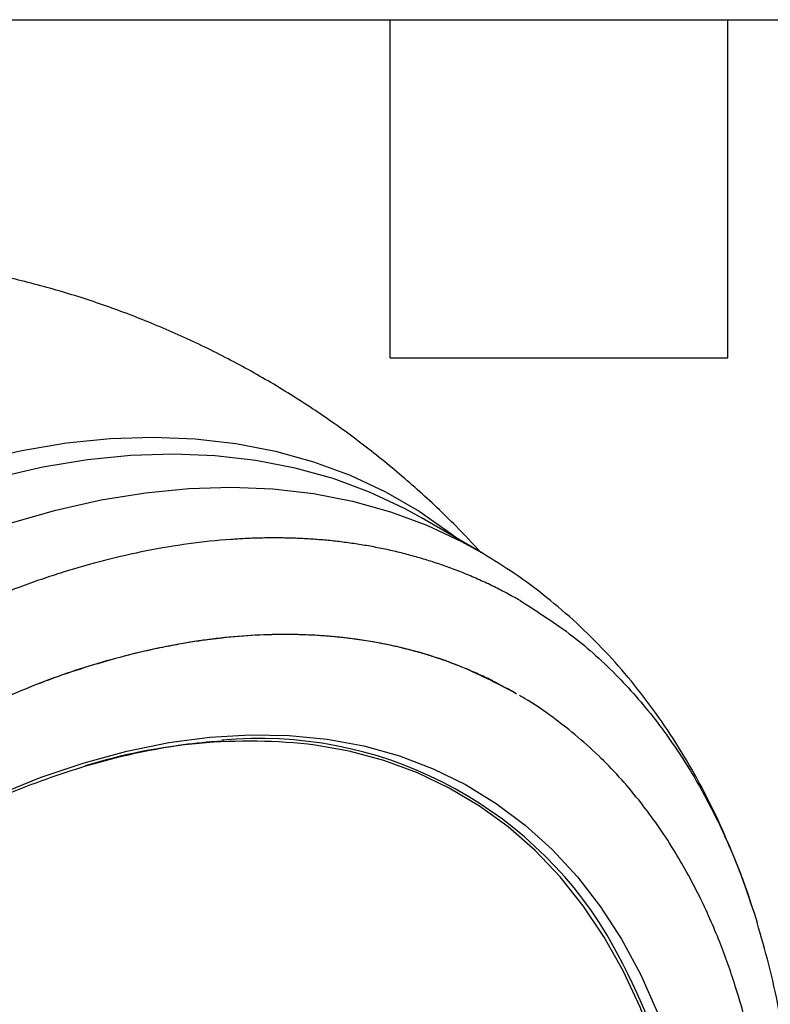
# Model space of a CAD drawing. Header units: millimetres. Extents: x 19 to 819, y 19 to 629.
# Tile 55 of 56: x 706 to 757, y 562 to 629. Entities that reach past the tile are written whole.
import ezdxf

# ---------------------------------------------------------------- set-up
doc = ezdxf.new("R2010")
doc.units = ezdxf.units.MM
doc.header["$LTSCALE"] = 3
doc.layers.add('TEXT', color=140, linetype='Continuous', lineweight=25)

msp = doc.modelspace()

# ---------------------------------------------------------------- linework, layer by layer
for q in [(733.638, 594.964), (737.86, 592.523)]:
    msp.add_line((737.501, 592.733), q)
at = {"flags": 128}
for points in [[(687.667, 592.354), (690.876, 594.032), (694.074, 595.521), (697.253, 596.818), (700.405, 597.92), (703.522, 598.824), (706.598, 599.527), (709.624, 600.028), (712.594, 600.327), (715.499, 600.421), (718.334, 600.311), (721.091, 599.997), (723.763, 599.481), (726.344, 598.762), (728.828, 597.843), (731.209, 596.726), (733.481, 595.414), (735.638, 593.911), (736.144, 593.517)], [(733.638, 594.964), (732.498, 595.59), (730.131, 596.7), (727.661, 597.615), (725.095, 598.331), (722.438, 598.846), (719.697, 599.16), (716.879, 599.272), (713.991, 599.18), (711.039, 598.887), (708.03, 598.392), (704.973, 597.696), (701.873, 596.802), (698.739, 595.71), (695.579, 594.425), (692.399, 592.949), (689.208, 591.286)], [(696.375, 590.774), (699.547, 592.24), (702.699, 593.516), (705.824, 594.599), (708.915, 595.486), (711.964, 596.175), (714.964, 596.665), (717.907, 596.954), (720.788, 597.041), (723.598, 596.927), (726.331, 596.611), (728.98, 596.095), (731.54, 595.38), (734.003, 594.467), (736.364, 593.358), (737.501, 592.733)], [(699.018, 573.275), (701.996, 574.85), (704.962, 576.234), (707.909, 577.42), (710.827, 578.407), (713.708, 579.19), (716.544, 579.768), (719.326, 580.139), (722.045, 580.303), (724.695, 580.257), (727.267, 580.004), (729.754, 579.542), (732.148, 578.874), (734.442, 578.002), (736.63, 576.929), (738.705, 575.656), (740.661, 574.189), (742.492, 572.531), (744.193, 570.687), (745.759, 568.664), (747.186, 566.465), (748.468, 564.099), (749.603, 561.572)], [(752.148, 544.317), (751.915, 547.546), (751.526, 550.667), (750.982, 553.669), (750.285, 556.544), (749.436, 559.283), (748.438, 561.88), (747.295, 564.326), (746.009, 566.614), (744.584, 568.738), (743.024, 570.692), (741.333, 572.469), (739.517, 574.066), (737.581, 575.477), (735.53, 576.697), (733.371, 577.725), (731.109, 578.556), (728.751, 579.189), (726.457, 579.6)]]:
    msp.add_lwpolyline(points, dxfattribs=at)
for centre, radius, start, end in [((722.665, 552.559), 27.492, 31.05097, 95.27526), ((721.993, 542.152), 37.713, 83.20243, 107.12346), ((705.993, 543.578), 46.417, 0.9362, 29.93284)]:
    msp.add_arc(centre, radius, start, end)
for points, knots in [([(737.664, 592.632), (737.11, 593.229), (735.737, 594.708), (733.381, 596.902), (730.636, 599.219), (727.772, 601.361), (724.808, 603.329), (721.747, 605.12), (718.6, 606.73), (715.376, 608.158), (712.081, 609.402), (708.726, 610.461), (705.315, 611.329), (701.92, 612.014), (699.651, 612.311), (698.545, 612.455)], [0, 0, 0, 0, 0.05462, 0.135301, 0.215441, 0.295121, 0.374421, 0.453418, 0.53219, 0.610792, 0.689302, 0.767801, 0.846372, 0.925103, 1, 1, 1, 1]), ([(740.312, 589.369), (740.155, 589.458), (739.842, 589.637), (739.368, 589.893), (738.891, 590.141), (738.413, 590.379), (737.932, 590.607), (737.449, 590.827), (736.964, 591.037), (736.478, 591.237), (735.99, 591.429), (735.501, 591.612), (735.01, 591.786), (734.519, 591.951), (734.026, 592.108), (733.532, 592.256), (733.038, 592.396), (732.543, 592.527), (732.047, 592.651), (731.551, 592.766), (731.055, 592.873), (730.558, 592.972), (730.061, 593.064), (729.565, 593.148), (729.069, 593.225), (728.573, 593.294), (728.077, 593.356), (727.582, 593.411), (727.087, 593.459), (726.593, 593.5), (726.1, 593.534), (725.608, 593.562), (725.117, 593.583), (724.626, 593.598), (724.137, 593.607), (723.649, 593.61), (723.163, 593.606), (722.678, 593.597), (722.194, 593.582), (721.712, 593.561), (721.232, 593.535), (719.97, 593.452), (717.921, 593.239), (715.069, 592.761), (712.235, 592.117), (709.856, 591.44), (707.936, 590.814), (706.595, 590.338), (705.611, 589.967), (704.848, 589.665), (704.211, 589.42), (703.441, 589.149), (702.786, 588.956), (702.233, 588.824), (701.797, 588.744), (701.362, 588.699), (700.97, 588.695), (700.657, 588.722), (700.42, 588.76), (700.177, 588.829), (699.856, 588.945), (699.442, 589.119), (698.967, 589.347), (698.495, 589.591), (698.04, 589.836), (697.595, 590.082), (697.214, 590.296), (696.892, 590.478), (696.627, 590.63), (696.459, 590.726), (696.375, 590.774)], [0, 0, 0, 0, 0.013877, 0.027687, 0.041431, 0.055107, 0.068715, 0.082255, 0.095725, 0.109125, 0.122454, 0.135712, 0.148899, 0.162013, 0.175054, 0.188022, 0.200916, 0.213737, 0.226482, 0.239152, 0.251747, 0.264266, 0.276709, 0.289076, 0.301365, 0.313578, 0.325713, 0.33777, 0.349749, 0.36165, 0.373473, 0.385217, 0.396883, 0.408469, 0.419976, 0.431404, 0.442753, 0.454022, 0.465212, 0.476322, 0.487352, 0.498303, 0.56294, 0.626232, 0.688138, 0.748631, 0.78024, 0.811395, 0.834313, 0.842876, 0.859933, 0.874336, 0.890068, 0.898578, 0.905883, 0.914237, 0.921693, 0.925865, 0.929633, 0.933164, 0.937468, 0.945059, 0.953133, 0.960786, 0.968744, 0.97651, 0.984372, 0.989619, 0.994824, 1, 1, 1, 1]), ([(755.966, 568.776), (755.89, 569.023), (755.524, 570.21), (754.729, 572.243), (753.584, 574.868), (752.294, 577.378), (750.876, 579.774), (749.328, 582.047), (747.652, 584.194), (745.848, 586.208), (743.92, 588.086), (741.865, 589.818), (739.73, 591.386), (738.233, 592.291), (737.501, 592.733)], [0, 0, 0, 0, 0.023539, 0.113364, 0.203186, 0.292726, 0.381967, 0.470917, 0.55963, 0.648205, 0.736791, 0.825579, 0.914789, 1, 1, 1, 1]), ([(740.312, 589.369), (741.518, 588.605), (743.878, 587.111), (746.955, 584.306), (749.612, 581.246), (751.848, 577.968), (753.494, 574.944), (754.697, 572.269), (755.582, 570.014), (756.085, 568.446), (756.331, 567.677)], [0, 0, 0, 0, 0.166102, 0.325208, 0.476923, 0.620978, 0.757213, 0.839565, 0.921305, 1, 1, 1, 1]), ([(739.962, 583.137), (738.705, 583.79), (736.176, 585.103), (732.003, 586.346), (727.603, 587.043), (723.023, 587.146), (718.33, 586.693), (713.577, 585.698), (708.822, 584.252), (705.633, 582.894), (704.058, 582.223)], [0, 0, 0, 0, 0.128149, 0.25785, 0.386543, 0.513786, 0.639124, 0.762159, 0.882565, 1, 1, 1, 1]), ([(740.074, 583.054), (739.549, 583.356), (738.741, 583.822), (737.595, 584.36), (736.682, 584.758), (735.967, 585.039), (735.438, 585.233), (735.022, 585.381), (734.405, 585.588), (733.733, 585.793), (733.075, 585.977), (732.501, 586.126), (731.93, 586.261), (731.494, 586.356), (730.996, 586.459), (730.241, 586.602), (729.368, 586.737), (728.589, 586.836), (728.042, 586.896), (727.537, 586.944), (727.196, 586.971), (726.916, 586.991), (726.488, 587.02), (725.668, 587.06), (724.287, 587.088), (722.414, 587.041), (720.675, 586.901), (719.336, 586.742), (718.407, 586.613), (717.324, 586.438), (716.083, 586.203), (714.212, 585.795), (711.573, 585.09), (708.019, 583.916), (705.442, 582.809), (704.066, 582.218)], [0, 0, 0, 0, 0.054701, 0.084123, 0.113943, 0.144162, 0.152961, 0.16427, 0.183577, 0.210882, 0.226528, 0.243951, 0.263152, 0.27796, 0.283005, 0.307473, 0.344751, 0.359113, 0.37474, 0.391633, 0.402159, 0.403604, 0.41535, 0.438244, 0.472284, 0.529957, 0.591179, 0.611696, 0.63609, 0.664363, 0.696515, 0.732545, 0.808666, 0.897818, 1, 1, 1, 1]), ([(757.248, 551.507), (757.211, 551.867), (757.122, 552.724), (756.935, 554.191), (756.653, 556.028), (756.241, 558.208), (755.661, 560.696), (754.868, 563.449), (753.811, 566.412), (752.434, 569.519), (750.678, 572.692), (748.483, 575.837), (745.793, 578.857), (743.087, 581.117), (741.183, 582.448), (740.382, 582.885), (740.268, 582.947)], [0, 0, 0, 0, 0.0247621, 0.0589159, 0.1024612, 0.1553975, 0.2177243, 0.2894409, 0.3705466, 0.4610405, 0.5609218, 0.6701893, 0.788842, 0.9168786, 0.9881259, 1, 1, 1, 1]), ([(698.911, 573.001), (699.396, 573.268), (700.801, 574.043), (703.123, 575.199), (705.866, 576.412), (708.588, 577.45), (711.282, 578.314), (713.941, 579.003), (716.554, 579.504), (718.672, 579.8), (719.895, 579.861), (720.283, 579.88)], [0, 0, 0, 0, 0.065785, 0.190878, 0.315976, 0.441075, 0.566182, 0.691307, 0.816463, 0.941664, 1, 1, 1, 1]), ([(756.331, 567.677), (756.339, 567.654), (756.349, 567.627), (756.357, 567.599), (756.358, 567.594)], [0, 0, 0, 0, 0.844305, 1, 1, 1, 1]), ([(759.157, 549.623), (759.123, 550.544), (759.05, 552.563), (758.779, 555.601), (758.375, 558.751), (757.833, 561.81), (757.175, 564.77), (756.628, 566.658), (756.357, 567.594)], [0, 0, 0, 0, 0.1444654, 0.3163913, 0.4886129, 0.661592, 0.8322011, 1, 1, 1, 1])]:
    msp.add_open_spline(points, degree=3, knots=knots)
at = {"layer": 'TEXT'}
for p, q in [((19.05, 628.65), (819.15, 628.65)), ((731.52, 605.79), (731.52, 628.65)), ((754.38, 605.79), (754.38, 628.65)), ((731.52, 605.79), (754.38, 605.79))]:
    msp.add_line(p, q, dxfattribs=at)

doc.saveas('drawing.dxf')
